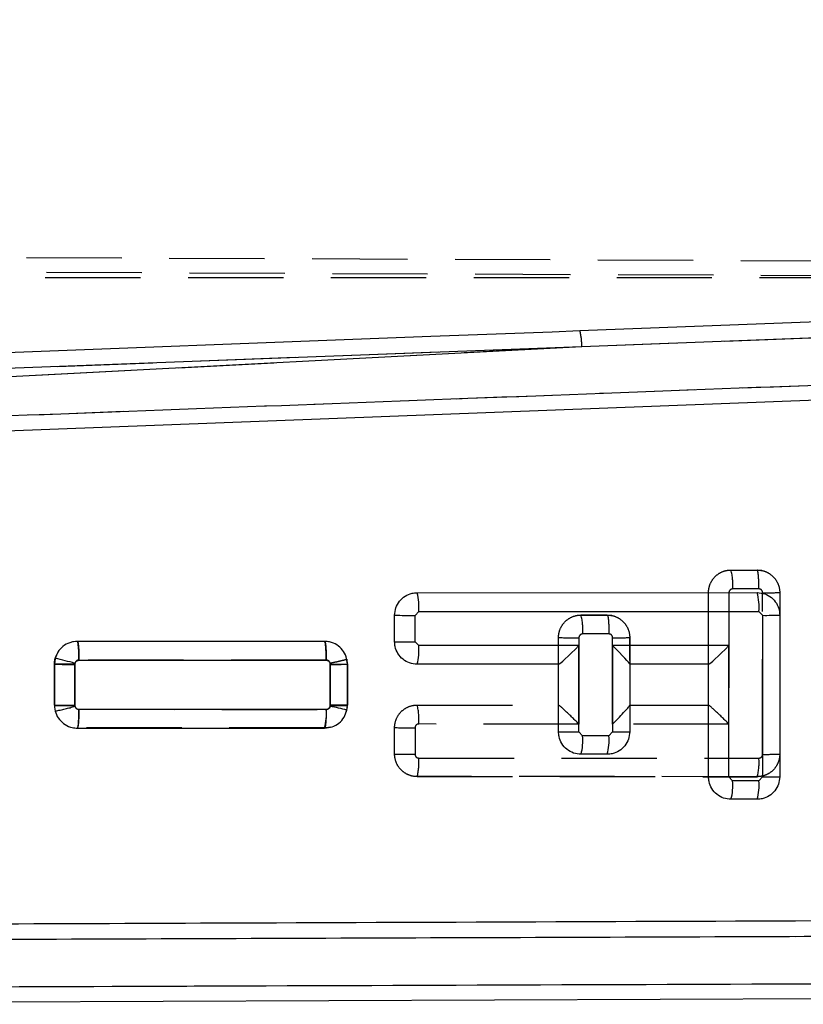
# Model space of a CAD drawing. Extents: x 35 to 394, y 29 to 281.
# Tile 19 of 23: x 319 to 329, y 255 to 268. Entities that reach past the tile are written whole.
import ezdxf

# ---------------------------------------------------------------- set-up
doc = ezdxf.new("R2010")
doc.units = 0
doc.linetypes.add('HIDDEN', pattern=[1.905, 1.27, -0.635])
doc.layers.get('0').update_dxf_attribs({"linetype": 'CONTINUOUS'})
doc.layers.add('FORMATO', color=179, linetype='CONTINUOUS')
doc.styles.add('SLDTEXTSTYLE0', font='TXT', dxfattribs={"width": 0.75})
doc.dimstyles.new('SLDDIMSTYLE1', dxfattribs={"dimtxt": 3.5, "dimasz": 3.302, "dimexe": 0, "dimexo": 0.0625, "dimgap": 0.875, "dimtad": 1, "dimdec": 0, "dimrnd": 1e-09, "dimzin": 12, "dimtxsty": 'SLDTEXTSTYLE0', "dimsah": 1, "dimcen": 0.09, "dimazin": 3, "dimtfac": 1, "dimtofl": 0, "dimtmove": 0, "dimatfit": 3, "dimtolj": 1, "dimtzin": 12})

# ---------------------------------------------------------------- blocks, each defined once
blk = doc.blocks.new('_D_1')
at = {"layer": 'FORMATO'}
for p, q in [((346.439, 270.441), (392.197, 270.441)), ((391.197, 270.441), (391.197, 214.087)), ((276.749, 214.087), (392.197, 214.087))]:
    blk.add_line(p, q, dxfattribs=at)
for points in [[(391.197, 270.441), (390.689, 267.139), (391.705, 267.139)], [(391.197, 214.087), (391.705, 217.389), (390.689, 217.389)]]:
    blk.add_solid(points, dxfattribs=at)
at = {"layer": 'FORMATO', "insert": (386.685, 235.03), "char_height": 3.5, "attachment_point": 1, "rotation": 90, "style": 'SLDTEXTSTYLE0'}
blk.add_mtext('56', dxfattribs=at)
blk = doc.blocks.new('_D_2')
at = {"layer": 'FORMATO'}
for p, q in [((157.763, 229.149), (157.763, 276.982)), ((368.222, 259.017), (368.222, 276.982)), ((368.222, 275.982), (157.763, 275.982))]:
    blk.add_line(p, q, dxfattribs=at)
for points in [[(157.763, 275.982), (161.065, 275.474), (161.065, 276.49)], [(368.222, 275.982), (364.92, 276.49), (364.92, 275.474)]]:
    blk.add_solid(points, dxfattribs=at)
at = {"layer": 'FORMATO', "insert": (266.021, 280.494), "char_height": 3.5, "attachment_point": 1, "style": 'SLDTEXTSTYLE0'}
blk.add_mtext('210', dxfattribs=at)

msp = doc.modelspace()

# ---------------------------------------------------------------- linework, layer by layer
at = {"color": 7, "linetype": 'HIDDEN'}
for p, q in [((307.6179, 265.0038), (352.7787, 264.8073)), ((307.8872, 264.8022), (353.209, 264.6188)), ((307.8683, 264.6849), (356.3529, 264.6849)), ((326.4519, 263.7666), (343.6031, 264.4157)), ((313.4691, 263.0831), (326.4519, 263.7666)), ((313.7529, 263.2846), (326.4519, 263.7666)), ((328.4424, 260.7863), (328.7925, 260.7863)), ((328.8548, 260.7795), (328.7924, 260.7863)), ((328.8146, 260.5342), (328.4645, 260.5342)), ((328.1424, 259.532), (328.1424, 260.4863)), ((328.4145, 260.4842), (328.4145, 258.7334)), ((328.8645, 258.3299), (328.8645, 260.4835)), ((329.0924, 260.4863), (329.0924, 258.332)), ((326.4424, 260.1863), (326.7925, 260.1863)), ((326.7924, 260.1863), (326.4424, 260.1863)), ((326.7925, 260.1863), (326.7924, 260.1863)), ((326.8548, 260.1795), (326.7924, 260.1863)), ((326.1424, 259.5312), (326.1424, 259.8863)), ((326.4145, 259.8842), (326.4145, 258.7337)), ((326.8146, 259.9342), (326.4645, 259.9342)), ((326.8645, 258.7337), (326.8645, 259.8835)), ((327.0924, 259.8863), (327.0924, 259.5319)), ((327.0924, 259.5823), (327.0924, 259.8863)), ((319.7262, 259.838), (319.7264, 259.838)), ((319.7264, 259.838), (323.0238, 259.8373)), ((319.4286, 259.5976), (319.4213, 259.534)), ((319.4214, 258.9857), (319.4213, 259.534)), ((319.4213, 259.534), (319.4214, 258.9857)), ((319.6933, 259.5306), (319.6934, 258.9834)), ((323.0462, 259.5852), (319.7485, 259.5859)), ((323.0997, 259.5318), (323.0987, 259.5427)), ((323.0998, 258.9845), (323.0997, 259.5318)), ((323.3277, 259.534), (323.3212, 259.5964)), ((323.3277, 259.534), (323.3278, 258.9858)), ((323.3278, 258.9858), (323.3277, 259.534)), ((327.0924, 259.5319), (327.0924, 259.5311)), ((327.0924, 259.5311), (327.0924, 258.9845)), ((319.6934, 258.9834), (319.6951, 258.9706)), ((323.3248, 258.9548), (323.308, 258.8875)), ((323.3239, 258.9512), (323.3278, 258.9858)), ((324.2572, 258.9863), (326.1432, 258.9859)), ((327.0924, 258.9857), (328.1432, 258.9855)), ((319.7477, 258.9297), (323.0451, 258.9291)), ((323.0232, 258.6812), (323.1017, 258.6947)), ((326.4145, 258.7337), (324.2792, 258.7342)), ((328.4145, 258.7334), (326.8645, 258.7337)), ((319.7257, 258.6818), (319.7257, 258.6818)), ((323.0232, 258.6812), (319.7257, 258.6818)), ((323.0233, 258.6812), (323.0232, 258.6812)), ((323.0448, 258.6831), (323.0233, 258.6812)), ((323.9572, 258.3327), (323.9571, 258.6862)), ((324.2292, 258.6842), (324.2292, 258.3314)), ((324.2792, 258.2807), (328.8144, 258.2799)), ((328.7924, 258.032), (324.2571, 258.0328)), ((324.2571, 258.0328), (328.7924, 258.032))]:
    msp.add_line(p, q, dxfattribs=at)
at = {"color": 7, "linetype": 'CONTINUOUS'}
for p, q in [((326.4519, 263.7666), (343.6031, 264.4157)), ((313.4691, 263.0831), (326.4519, 263.7666)), ((313.7529, 263.2846), (326.4519, 263.7666)), ((342.8482, 263.5539), (314.2687, 262.4659)), ((324.2571, 260.4841), (328.7924, 260.4849)), ((323.9571, 259.8306), (323.9572, 260.1841)), ((324.2292, 260.182), (324.2792, 260.232)), ((324.2292, 259.8285), (324.2292, 260.182)), ((324.2792, 260.232), (328.8145, 260.2328)), ((328.8145, 260.2328), (328.8645, 260.1828)), ((328.8645, 260.1828), (328.8645, 258.0284)), ((329.0924, 260.1849), (329.0924, 258.0305)), ((323.0232, 259.8356), (319.7257, 259.835)), ((324.2792, 259.7785), (324.2292, 259.8285)), ((326.4145, 259.7789), (324.2792, 259.7785)), ((326.4145, 258.6284), (326.4145, 259.7789)), ((328.4145, 259.7793), (326.8645, 259.779)), ((326.8645, 259.779), (326.8645, 258.6284)), ((328.4145, 258.0284), (328.4145, 259.7793)), ((319.4316, 259.6091), (319.4214, 259.5311)), ((319.4214, 259.5311), (319.4213, 258.9829)), ((319.6933, 258.9807), (319.6934, 259.5291)), ((319.6934, 259.5291), (319.6952, 259.5427)), ((319.7481, 259.5829), (323.0448, 259.5835)), ((323.0998, 259.5291), (323.0997, 258.9808)), ((323.3277, 258.9828), (323.3278, 259.5311)), ((326.1424, 259.531), (324.2572, 259.5306)), ((326.1424, 258.6305), (326.1424, 259.531)), ((326.1436, 259.531), (326.1424, 259.531)), ((328.1424, 259.5314), (327.0924, 259.5311)), ((327.0924, 259.5311), (327.0924, 258.6305)), ((328.1424, 258.0305), (328.1424, 259.5314)), ((328.1436, 259.5314), (328.1424, 259.5314)), ((323.0997, 258.9808), (323.0986, 258.9696)), ((323.3212, 258.9204), (323.3277, 258.9828)), ((323.0458, 258.9275), (319.7486, 258.9268)), ((319.7262, 258.6789), (323.0238, 258.6796)), ((326.4645, 258.5784), (326.4145, 258.6284)), ((326.8145, 258.5784), (326.4645, 258.5784)), ((326.8645, 258.6284), (326.8145, 258.5784)), ((326.7924, 258.3305), (326.4424, 258.3305)), ((328.4645, 257.9784), (328.4145, 258.0284)), ((328.8145, 257.9784), (328.4645, 257.9784)), ((328.8645, 258.0284), (328.8145, 257.9784)), ((328.7924, 257.7305), (328.4424, 257.7305)), ((339.6815, 255.1093), (313.7233, 255.0094))]:
    msp.add_line(p, q, dxfattribs=at)
at = {"color": 7, "linetype": 'CONTINUOUS', "flags": 128}
for points in [[(342.277, 264.5757), (341.5938, 264.5498), (335.1236, 264.3042), (326.4285, 263.9733)], [(326.4285, 263.9733), (326.0558, 263.9591), (324.4383, 263.8975), (317.968, 263.6504), (313.7302, 263.4882)]]:
    msp.add_lwpolyline(points, dxfattribs=at)
at = {"color": 7, "linetype": 'HIDDEN', "flags": 128}
msp.add_lwpolyline([(319.6324, 259.8189), (319.6652, 259.8318), (319.7262, 259.838), (319.7262, 259.838), (319.7262, 259.838)], dxfattribs=at)
at = {"color": 7, "linetype": 'CONTINUOUS'}
for centre, radius, start, end in [((325.7133, 263.7878), 0.739, 358.35796, 14.54109), ((323.546, 260.2947), 0.7359, 355.10737, 14.90868), ((328.0812, 260.2956), 0.7359, 355.10737, 14.90868), ((324.1587, 268.5209), 8.3392, 268.61509, 270.48437), ((328.9182, 266.7474), 6.5648, 269.53111, 271.52082), ((324.1587, 268.1674), 8.3392, 268.61509, 270.48437), ((323.5618, 259.7172), 0.72, 344.97646, 4.88276), ((318.398, 254.946), 4.7763, 74.24025, 77.50201), ((319.6189, 267.8257), 8.2969, 268.63573, 270.51453), ((323.1549, 266.4998), 6.9709, 269.54752, 271.4213), ((319.6228, 267.3206), 8.3402, 268.61507, 270.48414), ((322.0118, 253.5222), 5.5548, 76.36523, 78.71721), ((323.1562, 265.5745), 6.5939, 269.50915, 271.49007), ((322.3284, 258.8662), 0.72, 344.97733, 4.88328), ((326.3425, 266.9514), 8.3232, 268.62285, 270.4957), ((325.7471, 258.5173), 0.72, 344.96495, 4.8715), ((326.0971, 258.5173), 0.72, 344.96495, 4.8715), ((326.9182, 265.193), 6.5648, 269.53111, 271.52082), ((328.3425, 266.3514), 8.3232, 268.62285, 270.4957), ((328.9182, 264.593), 6.5648, 269.53111, 271.52082), ((327.7471, 257.9173), 0.72, 344.96495, 4.8715), ((328.0971, 257.9173), 0.72, 344.96495, 4.8715)]:
    msp.add_arc(centre, radius, start, end, dxfattribs=at)
at = {"color": 7, "linetype": 'HIDDEN'}
for centre, radius, start, end in [((325.7133, 263.7878), 0.739, 358.35796, 14.54109), ((327.7299, 260.597), 0.7372, 355.11507, 14.88061), ((328.8997, 266.8538), 6.3704, 269.68337, 271.73388), ((325.7313, 259.997), 0.7359, 355.10478, 14.90569), ((326.3425, 268.2079), 8.324, 268.62288, 270.49562), ((326.8995, 266.2517), 6.3683, 269.68518, 271.73635), ((323.1492, 266.0516), 6.52, 269.56537, 271.56876), ((323.0218, 259.5338), 0.3059, 0.03747, 11.806), ((319.6279, 267.3754), 8.3922, 268.58949, 270.44696), ((319.0443, 261.1157), 2.2417, 279.94937, 286.8766), ((323.546, 258.7971), 0.7359, 355.09215, 14.89396), ((324.1557, 266.9926), 8.3088, 268.63071, 270.50688), ((324.132, 266.3885), 8.0576, 268.75669, 270.69126), ((328.9182, 264.8963), 6.5666, 269.53129, 271.52052), ((323.5618, 258.2197), 0.72, 344.9547, 4.86104), ((328.097, 258.2187), 0.72, 344.96947, 4.8762)]:
    msp.add_arc(centre, radius, start, end, dxfattribs=at)
at = {"color": 7, "linetype": 'CONTINUOUS'}
for centre, major_axis, ratio, start_param, end_param in [((326.3924, 259.781), (0.2497, 0.2498), 0.0483709, 3.1899355, 4.7523436), ((326.8424, 259.7811), (0.2498, -0.2498), 0.0399838, 0.0399546, 1.5224535), ((328.3924, 259.7814), (0.2497, 0.2498), 0.0483709, 3.1899355, 4.7523436)]:
    msp.add_ellipse(centre, major_axis=major_axis, ratio=ratio, start_param=start_param, end_param=end_param, dxfattribs=at)
at = {"color": 7, "linetype": 'HIDDEN'}
for centre, major_axis, ratio, start_param, end_param in [((326.3924, 258.7358), (-0.2498, 0.2498), 0.0399855, 4.6640637, 6.2432132), ((326.8424, 258.7358), (0.2497, 0.2497), 0.0483726, 4.7523611, 6.23486), ((328.3924, 258.7354), (-0.2498, 0.2498), 0.0399855, 4.6640637, 6.2432132)]:
    msp.add_ellipse(centre, major_axis=major_axis, ratio=ratio, start_param=start_param, end_param=end_param, dxfattribs=at)
at = {"color": 7, "linetype": 'CONTINUOUS'}
for points, knots in [([(343.1873, 263.7626), (338.3086, 263.5782), (328.6072, 263.2113), (318.9055, 262.8429), (314.0827, 262.6598)], [0, 0, 0, 0, 0.502896, 1, 1, 1, 1]), ([(323.9572, 260.1841), (323.9605, 260.2177), (323.9671, 260.285), (324.0185, 260.3746), (324.0941, 260.4424), (324.1785, 260.4788), (324.2346, 260.4826), (324.2571, 260.4841)], [0, 0, 0, 0, 0.2137115, 0.4274203, 0.6412631, 0.855703, 1, 1, 1, 1]), ([(328.7924, 260.4849), (328.8262, 260.4816), (328.8939, 260.4749), (328.9841, 260.4228), (329.0519, 260.3462), (329.0875, 260.2619), (329.091, 260.2065), (329.0924, 260.1849)], [0, 0, 0, 0, 0.2157112, 0.4314226, 0.6470553, 0.8621247, 1, 1, 1, 1]), ([(319.7257, 259.835), (319.6913, 259.8316), (319.6223, 259.8247), (319.5313, 259.7716), (319.4634, 259.6975), (319.4417, 259.6371), (319.4316, 259.6091)], [0, 0, 0, 0, 0.2595257, 0.5190971, 0.7774615, 1, 1, 1, 1]), ([(319.7481, 259.5829), (319.748, 259.6006), (319.7477, 259.6477), (319.745, 259.7191), (319.7398, 259.7836), (319.7332, 259.8267), (319.7282, 259.8323), (319.7257, 259.835)], [0, 0, 0, 0, 0.13430979, 0.35926682, 0.57284456, 0.78642228, 1, 1, 1, 1]), ([(323.3278, 259.5311), (323.3245, 259.5651), (323.3178, 259.6332), (323.2657, 259.7241), (323.1888, 259.793), (323.1031, 259.8301), (323.046, 259.834), (323.0232, 259.8356)], [0, 0, 0, 0, 0.2131958, 0.42635048, 0.64056691, 0.85635393, 1, 1, 1, 1]), ([(324.2572, 259.5306), (324.2233, 259.5339), (324.1556, 259.5406), (324.0655, 259.5926), (323.9976, 259.6692), (323.9621, 259.7536), (323.9585, 259.809), (323.9571, 259.8306)], [0, 0, 0, 0, 0.21569989, 0.4314024, 0.6469678, 0.86191166, 1, 1, 1, 1]), ([(319.6952, 259.5427), (319.6974, 259.5484), (319.7016, 259.5597), (319.7147, 259.5728), (319.7306, 259.5813), (319.7424, 259.5824), (319.7481, 259.5829)], [0, 0, 0, 0, 0.2522594, 0.5044113, 0.7594109, 1, 1, 1, 1]), ([(323.0448, 259.5835), (323.0492, 259.5832), (323.0597, 259.5824), (323.0753, 259.5755), (323.0889, 259.5631), (323.0981, 259.5471), (323.0993, 259.5351), (323.0998, 259.5291)], [0, 0, 0, 0, 0.1526881, 0.3701798, 0.5824482, 0.7911571, 1, 1, 1, 1]), ([(319.4213, 258.9829), (319.4247, 258.9488), (319.4315, 258.8806), (319.4839, 258.7899), (319.5609, 258.7211), (319.6467, 258.6843), (319.7036, 258.6804), (319.7262, 258.6789)], [0, 0, 0, 0, 0.2134165, 0.4267956, 0.6411528, 0.8570339, 1, 1, 1, 1]), ([(319.7486, 258.9268), (319.7443, 258.9271), (319.7337, 258.9279), (319.7181, 258.9347), (319.7044, 258.9471), (319.6952, 258.963), (319.6939, 258.9749), (319.6933, 258.9807)], [0, 0, 0, 0, 0.1528052, 0.3712968, 0.5849321, 0.795346, 1, 1, 1, 1]), ([(323.0986, 258.9696), (323.0968, 258.964), (323.0932, 258.9525), (323.0807, 258.9388), (323.0644, 258.9293), (323.052, 258.9281), (323.0458, 258.9275)], [0, 0, 0, 0, 0.2404475, 0.4908207, 0.7456308, 1, 1, 1, 1]), ([(319.7263, 258.6789), (319.7288, 258.6816), (319.7337, 258.6872), (319.7404, 258.7303), (319.7455, 258.795), (319.7481, 258.8651), (319.7485, 258.9108), (319.7486, 258.9268)], [0, 0, 0, 0, 0.21587375, 0.4317475, 0.64762128, 0.87679984, 1, 1, 1, 1]), ([(323.0238, 258.6796), (323.0582, 258.6829), (323.1269, 258.6897), (323.2178, 258.7425), (323.2895, 258.8204), (323.3106, 258.8869), (323.3212, 258.9204)], [0, 0, 0, 0, 0.24930065, 0.49864998, 0.74672299, 1, 1, 1, 1]), ([(326.4424, 258.3305), (326.4086, 258.3339), (326.3409, 258.3405), (326.2507, 258.3926), (326.1828, 258.4693), (326.1474, 258.5536), (326.1438, 258.6089), (326.1424, 258.6305)], [0, 0, 0, 0, 0.215785, 0.4315713, 0.647247, 0.8623046, 1, 1, 1, 1]), ([(327.0924, 258.6305), (327.0891, 258.5969), (327.0825, 258.5297), (327.0312, 258.4401), (326.9556, 258.3722), (326.8712, 258.3358), (326.815, 258.332), (326.7924, 258.3305)], [0, 0, 0, 0, 0.2136128, 0.427225, 0.6409279, 0.8552227, 1, 1, 1, 1]), ([(328.4424, 257.7305), (328.4086, 257.7339), (328.3408, 257.7406), (328.2507, 257.7927), (328.1828, 257.8693), (328.1474, 257.9536), (328.1438, 258.0089), (328.1424, 258.0305)], [0, 0, 0, 0, 0.2157999, 0.4316001, 0.6473143, 0.8624215, 1, 1, 1, 1]), ([(329.0924, 258.0305), (329.0891, 257.9969), (329.0825, 257.9297), (329.0312, 257.8401), (328.9556, 257.7723), (328.8712, 257.7358), (328.8151, 257.732), (328.7924, 257.7305)], [0, 0, 0, 0, 0.2135987, 0.4271977, 0.6408638, 0.8551099, 1, 1, 1, 1]), ([(314.2452, 256.0543), (314.2609, 256.0544), (314.8158, 256.0565), (317.5274, 256.0669), (325.9034, 256.0991), (333.7412, 256.1292), (339.4218, 256.151)], [0, 0, 0, 0, 0.0018693, 0.0661233, 0.3231391, 1, 1, 1, 1]), ([(314.0597, 255.8487), (318.3173, 255.864), (326.8196, 255.8945), (335.3232, 255.926), (339.5685, 255.9417)], [0, 0, 0, 0, 0.5007601, 1, 1, 1, 1]), ([(339.6985, 255.3052), (333.6926, 255.283), (325.0395, 255.2509), (316.3882, 255.2201), (313.7416, 255.2106)], [0, 0, 0, 0, 0.6940826, 1, 1, 1, 1])]:
    msp.add_open_spline(points, degree=3, knots=knots, dxfattribs=at)
at = {"color": 7, "linetype": 'HIDDEN'}
for points, knots in [([(343.1873, 263.7626), (338.3086, 263.5782), (328.6072, 263.2113), (318.9055, 262.8429), (314.0827, 262.6598)], [0, 0, 0, 0, 0.502896, 1, 1, 1, 1]), ([(328.1424, 260.4863), (328.1424, 260.4863), (328.1426, 260.5199), (328.1542, 260.5881), (328.2049, 260.6788), (328.2834, 260.7476), (328.3675, 260.7807), (328.4219, 260.7863), (328.4424, 260.7863), (328.4424, 260.7863)], [0, 0, 0, 0, 0.000128, 0.2146642, 0.4332252, 0.6522432, 0.8691062, 0.9998721, 1, 1, 1, 1]), ([(328.7925, 260.7863), (328.813, 260.7851), (328.8679, 260.7817), (328.9523, 260.7467), (329.0304, 260.6782), (329.0806, 260.5878), (329.0923, 260.52), (329.0924, 260.4863), (329.0924, 260.4863)], [0, 0, 0, 0, 0.1311049, 0.3508388, 0.5691421, 0.7846847, 0.999872, 1, 1, 1, 1]), ([(328.4645, 260.5342), (328.4611, 260.534), (328.4521, 260.5335), (328.4382, 260.5278), (328.4251, 260.5163), (328.4164, 260.5011), (328.4151, 260.4898), (328.4145, 260.4842)], [0, 0, 0, 0, 0.1297943, 0.3454049, 0.5651677, 0.7883296, 1, 1, 1, 1]), ([(328.8645, 260.4835), (328.8639, 260.4893), (328.8627, 260.5008), (328.8539, 260.5162), (328.8409, 260.5277), (328.8269, 260.5335), (328.8179, 260.534), (328.8146, 260.5342)], [0, 0, 0, 0, 0.2188668, 0.4377159, 0.6565899, 0.8727311, 1, 1, 1, 1]), ([(326.1424, 259.8863), (326.1424, 259.8863), (326.1426, 259.9199), (326.1542, 259.9881), (326.2049, 260.0788), (326.2833, 260.1475), (326.3674, 260.1807), (326.4219, 260.1863), (326.4424, 260.1863), (326.4424, 260.1863)], [0, 0, 0, 0, 0.000128, 0.21468402, 0.43310355, 0.65208559, 0.86907075, 0.99987206, 1, 1, 1, 1]), ([(326.7925, 260.1863), (326.813, 260.1851), (326.8679, 260.1817), (326.9523, 260.1468), (327.0303, 260.0782), (327.0806, 259.9878), (327.0923, 259.92), (327.0924, 259.8863), (327.0924, 259.8863)], [0, 0, 0, 0, 0.13105279, 0.35067589, 0.56902829, 0.78471166, 0.99987204, 1, 1, 1, 1]), ([(326.4645, 259.9342), (326.4611, 259.934), (326.4521, 259.9335), (326.4382, 259.9278), (326.4251, 259.9163), (326.4164, 259.9011), (326.4151, 259.8898), (326.4145, 259.8842)], [0, 0, 0, 0, 0.1301845, 0.3457872, 0.5654895, 0.7884424, 1, 1, 1, 1]), ([(326.8645, 259.8835), (326.8639, 259.8893), (326.8627, 259.9008), (326.8539, 259.9162), (326.8409, 259.9277), (326.8269, 259.9335), (326.8179, 259.934), (326.8146, 259.9342)], [0, 0, 0, 0, 0.2189442, 0.437877, 0.6566859, 0.8726927, 1, 1, 1, 1]), ([(319.7264, 259.838), (319.7289, 259.8352), (319.7338, 259.8297), (319.7405, 259.7857), (319.7468, 259.7074), (319.7479, 259.6316), (319.7485, 259.5859)], [0, 0, 0, 0, 0.21424, 0.4284799, 0.6555478, 1, 1, 1, 1]), ([(319.4213, 259.534), (319.4213, 259.534), (319.4214, 259.555), (319.4246, 259.5991), (319.4434, 259.6386), (319.4531, 259.659)], [0, 0, 0, 0, 0.0004611, 0.4841365, 1, 1, 1, 1]), ([(319.6933, 259.5306), (319.6852, 259.5307), (319.6595, 259.5309), (319.6057, 259.5313), (319.5361, 259.5318), (319.4727, 259.5325), (319.4296, 259.5333), (319.424, 259.5337), (319.4213, 259.534)], [0, 0, 0, 0, 0.0588155, 0.1871336, 0.3903511, 0.5935676, 0.7967838, 1, 1, 1, 1]), ([(319.7485, 259.5859), (319.7448, 259.5857), (319.7349, 259.5851), (319.7197, 259.5789), (319.7081, 259.5689), (319.6994, 259.5566), (319.6943, 259.5445), (319.6936, 259.5344), (319.6933, 259.5306)], [0, 0, 0, 0, 0.1283261, 0.3428123, 0.5572234, 0.6505272, 0.8699288, 1, 1, 1, 1]), ([(323.0987, 259.5427), (323.0975, 259.5465), (323.0948, 259.5562), (323.0853, 259.5696), (323.0718, 259.5796), (323.0582, 259.5845), (323.0499, 259.585), (323.0462, 259.5852)], [0, 0, 0, 0, 0.1627792, 0.4111746, 0.6596902, 0.8456188, 1, 1, 1, 1]), ([(323.3212, 259.5964), (323.3187, 259.5951), (323.3136, 259.5925), (323.2718, 259.5817), (323.2101, 259.5671), (323.1548, 259.5549), (323.1171, 259.5467), (323.1061, 259.5443), (323.0987, 259.5427)], [0, 0, 0, 0, 0.2269225, 0.453845, 0.6807676, 0.9076904, 0.9383179, 1, 1, 1, 1]), ([(319.6951, 258.9706), (319.6973, 258.9647), (319.7017, 258.9529), (319.7153, 258.9394), (319.7312, 258.9311), (319.7425, 258.9302), (319.7477, 258.9297)], [0, 0, 0, 0, 0.2620494, 0.5241749, 0.7840501, 1, 1, 1, 1]), ([(323.0451, 258.9291), (323.0482, 258.9293), (323.057, 258.9298), (323.0714, 258.935), (323.0859, 258.9462), (323.0961, 258.9621), (323.0996, 258.9757), (323.0998, 258.9832), (323.0998, 258.9845)], [0, 0, 0, 0, 0.1095272, 0.3068205, 0.5222005, 0.7374894, 0.9552127, 1, 1, 1, 1]), ([(323.9571, 258.6862), (323.9571, 258.6862), (323.9573, 258.7198), (323.9689, 258.788), (324.0195, 258.8786), (324.0979, 258.9474), (324.182, 258.9807), (324.2366, 258.9863), (324.2572, 258.9863), (324.2572, 258.9863)], [0, 0, 0, 0, 0.00012795, 0.21464902, 0.43279073, 0.65160974, 0.86865245, 0.99987209, 1, 1, 1, 1]), ([(324.2792, 258.7342), (324.2758, 258.734), (324.2668, 258.7334), (324.2528, 258.7277), (324.2398, 258.7162), (324.2311, 258.701), (324.2298, 258.6897), (324.2292, 258.6842)], [0, 0, 0, 0, 0.13050572, 0.34618965, 0.56584293, 0.78852266, 1, 1, 1, 1]), ([(324.2571, 258.0328), (324.2571, 258.0328), (324.2234, 258.0328), (324.1559, 258.0444), (324.0669, 258.0939), (323.9992, 258.1694), (323.9639, 258.2533), (323.9573, 258.3098), (323.9572, 258.3327), (323.9572, 258.3327)], [0, 0, 0, 0, 0.0001281, 0.2159062, 0.4282916, 0.6399274, 0.8532083, 0.9998721, 1, 1, 1, 1]), ([(324.2292, 258.3314), (324.2295, 258.3275), (324.2302, 258.3179), (324.2364, 258.3036), (324.2478, 258.2909), (324.2626, 258.2823), (324.2737, 258.2812), (324.2792, 258.2807)], [0, 0, 0, 0, 0.1491148, 0.3656574, 0.5784454, 0.7885691, 1, 1, 1, 1]), ([(329.0924, 258.332), (329.0924, 258.3319), (329.0924, 258.2984), (329.0806, 258.2302), (329.03, 258.1396), (328.9517, 258.0709), (328.8676, 258.0376), (328.813, 258.032), (328.7924, 258.032), (328.7924, 258.032)], [0, 0, 0, 0, 0.00012786, 0.21460643, 0.43289423, 0.65159424, 0.8682767, 0.99987208, 1, 1, 1, 1]), ([(328.8144, 258.2799), (328.8178, 258.2801), (328.8268, 258.2806), (328.8408, 258.2864), (328.8538, 258.2978), (328.8626, 258.313), (328.8638, 258.3243), (328.8645, 258.3299)], [0, 0, 0, 0, 0.1311989, 0.3466944, 0.5660387, 0.7885686, 1, 1, 1, 1]), ([(314.0597, 255.8487), (318.3173, 255.864), (326.8196, 255.8945), (335.3232, 255.926), (339.5685, 255.9417)], [0, 0, 0, 0, 0.5007601, 1, 1, 1, 1]), ([(339.6985, 255.3052), (333.6926, 255.283), (325.0395, 255.2509), (316.3882, 255.2201), (313.7416, 255.2106)], [0, 0, 0, 0, 0.6940826, 1, 1, 1, 1])]:
    msp.add_open_spline(points, degree=3, knots=knots, dxfattribs=at)
for points in [[(328.8146, 260.5342), (328.8143, 260.5672), (328.8137, 260.6331), (328.8086, 260.7165), (328.8012, 260.7749), (328.7954, 260.7825), (328.7925, 260.7863)], [(326.7925, 260.1863), (326.7954, 260.1825), (326.8012, 260.1749), (326.8086, 260.1165), (326.8136, 260.0331), (326.8143, 259.9672), (326.8146, 259.9342)], [(323.0238, 259.8373), (323.0268, 259.8335), (323.0326, 259.8259), (323.04, 259.7675), (323.0452, 259.6841), (323.0459, 259.6181), (323.0462, 259.5852)], [(323.3278, 258.9858), (323.3245, 258.9856), (323.3178, 258.9852), (323.266, 258.9847), (323.1914, 258.9845), (323.1304, 258.9845), (323.0998, 258.9845)], [(319.7477, 258.9297), (319.7473, 258.8972), (319.7466, 258.8321), (319.7415, 258.7502), (319.7343, 258.693), (319.7286, 258.6855), (319.7257, 258.6818)], [(323.0451, 258.9291), (323.0448, 258.8966), (323.0441, 258.8315), (323.0391, 258.7496), (323.0319, 258.6924), (323.0262, 258.6849), (323.0233, 258.6812)]]:
    msp.add_open_spline(points, degree=3, dxfattribs=at)
at = {"color": 7, "linetype": 'CONTINUOUS'}
msp.add_open_spline([(323.0448, 259.5835), (323.0446, 259.6165), (323.044, 259.6824), (323.039, 259.7658), (323.0319, 259.8242), (323.0261, 259.8318), (323.0233, 259.8356)], degree=3, dxfattribs=at)

# ---------------------------------------------------------------- dimensions: what is measured, and where the dimension line sits
at = {"layer": 'FORMATO'}
dim = msp.add_linear_dim(base=(157.7632, 275.9824), p1=(368.222, 258.0171), p2=(157.7632, 228.1494), dimstyle='SLDDIMSTYLE1', dxfattribs=at)
dim.commit()
dim.dimension.update_dxf_attribs({"geometry": '_D_2', "text_midpoint": (269.9003, 275.9824), "dimtype": 160})
dim = msp.add_linear_dim(base=(391.1967, 214.0872), p1=(345.4394, 270.4407), p2=(275.7488, 214.0872), angle=90, dimstyle='SLDDIMSTYLE1', dxfattribs=at)
dim.commit()
dim.dimension.update_dxf_attribs({"geometry": '_D_1', "text_midpoint": (391.1967, 237.6162), "dimtype": 160})

doc.saveas('drawing.dxf')
